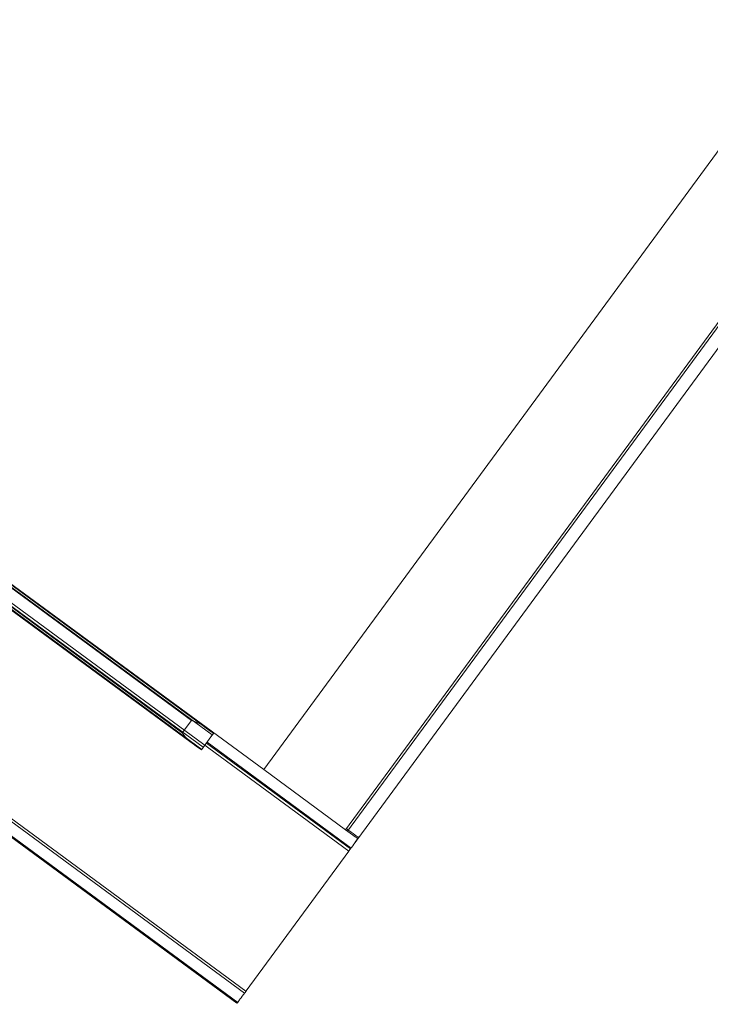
# Model space of a CAD drawing. Header units: metres. Extents: x 135583 to 135939, y 457896 to 458258.
# Tile 191 of 256: x 135781.393 to 135781.663, y 457896.472 to 457896.857. Entities that reach past the tile are written whole.
import ezdxf

# ---------------------------------------------------------------- set-up
doc = ezdxf.new("R2010")
doc.units = ezdxf.units.M
doc.layers.add('NIEUWE INSTALLATIE', color=250, linetype='Continuous', lineweight=0)

msp = doc.modelspace()

# ---------------------------------------------------------------- linework, layer by layer
at = {"layer": 'NIEUWE INSTALLATIE'}
for p, q in [((135781.52057, 457896.54033), (135785.07291, 457901.37554)), ((135781.5214, 457896.53977), (135785.07374, 457901.37498)), ((135785.07777, 457901.37202), (135781.52543, 457896.53681)), ((135782.67264, 457898.17558), (135781.48852, 457896.56384)), ((135779.49854, 457897.93286), (135781.48103, 457896.47637)), ((135779.49911, 457897.93363), (135781.48159, 457896.47714)), ((135779.49558, 457897.92883), (135781.47806, 457896.47234)), ((135779.49585, 457897.9292), (135781.47834, 457896.47271)), ((135781.45955, 457896.5749), (135780.69851, 457897.13403)), ((135780.69866, 457897.13423), (135781.46425, 457896.57177)), ((135781.45663, 457896.57828), (135780.6991, 457897.13483)), ((135780.69926, 457897.13504), (135781.46485, 457896.57258)), ((135781.52185, 457896.53194), (135780.69985, 457897.13585)), ((135780.76309, 457897.09526), (135781.46018, 457896.58312)), ((135780.76325, 457897.09547), (135781.4684, 457896.57741)), ((135781.48852, 457896.56384), (135780.76373, 457897.09602)), ((135780.9503, 457896.95897), (135781.46429, 457896.58135)), ((135781.46018, 457896.58312), (135781.45663, 457896.57828)), ((135781.46887, 457896.57806), (135781.46414, 457896.57161)), ((135781.46606, 457896.57422), (135781.52247, 457896.53278)), ((135781.52274, 457896.53315), (135781.46633, 457896.57459)), ((135781.48844, 457896.56397), (135781.48851, 457896.56392)), ((135781.52057, 457896.54033), (135781.48852, 457896.56387)), ((135781.48161, 457896.47717), (135781.52183, 457896.5319))]:
    msp.add_line(p, q, dxfattribs=at)
for centre, major_axis, ratio, start_param, end_param in [((135781.46081, 457896.58398), (-0.00806, 0.00592), 0.006745, 2.021823, 3.141593), ((135781.4684, 457896.57741), (0.000592, 0.000806), 0.000001, 5.881087, 12.040911), ((135781.45608, 457896.57753), (-0.00806, 0.00592), 0.006745, 2.021823, 3.141593), ((135781.52059, 457896.54036), (-0.00484, 0.00355), 0.006745, 1.570796, 3.141591), ((135781.52087, 457896.54073), (-0.00484, 0.00355), 0.006745, 3.141593, 4.712389), ((135781.52188, 457896.53197), (0.00355, 0.00484), 0.000001, 5.498043, 8.057452), ((135781.48162, 457896.47717), (0.00355, 0.00484), 0.000001, 2.356194, 4.710621)]:
    msp.add_ellipse(centre, major_axis=major_axis, ratio=ratio, start_param=start_param, end_param=end_param, dxfattribs=at)
msp.add_open_spline([(135781.46429, 457896.58135), (135781.46413, 457896.58147), (135781.46379, 457896.58168), (135781.46305, 457896.58206), (135781.46186, 457896.58255), (135781.46081, 457896.5829), (135781.46018, 457896.58312)], degree=3, knots=[0, 0, 0, 0, 0.142857, 0.285714, 0.571429, 1, 1, 1, 1], dxfattribs=at)
msp.add_open_spline([(135781.45663, 457896.57828), (135781.45676, 457896.5781), (135781.45702, 457896.57775), (135781.45741, 457896.57722), (135781.45781, 457896.5767), (135781.45822, 457896.5762), (135781.45864, 457896.57572), (135781.45908, 457896.57528), (135781.45939, 457896.57502), (135781.45955, 457896.5749)], degree=3, dxfattribs=at)

doc.saveas('drawing.dxf')
